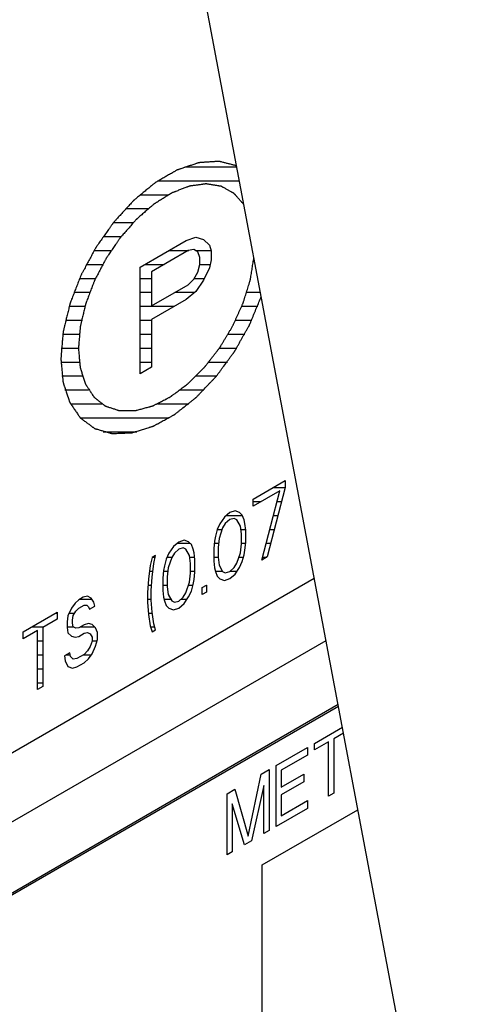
# Model space of a CAD drawing. Header units: millimetres. Extents: x 0 to 5600, y -1552 to 3960.
# Tile 140 of 199: x 4545 to 4563, y 2528 to 2567. Entities that reach past the tile are written whole.
import ezdxf

# ---------------------------------------------------------------- set-up
doc = ezdxf.new("R2010")
doc.units = ezdxf.units.MM
doc.header["$LTSCALE"] = 308
doc.layers.get('0').update_dxf_attribs({"linetype": 'CONTINUOUS'})
doc.layers.add('03___PRT_ALL_CURVES', color=7, linetype='CONTINUOUS')
doc.layers.add('06___PRT_ALL_SURFS', color=7, linetype='CONTINUOUS')

msp = doc.modelspace()

# ---------------------------------------------------------------- linework, layer by layer
at = {"color": 2, "linetype": 'Continuous'}
for p, q in [((4551.524, 2561.285), (4553.617, 2561.285)), ((4550.452, 2560.725), (4553.722, 2560.725)), ((4549.726, 2560.165), (4550.872, 2560.165)), ((4549.147, 2559.605), (4550.054, 2559.605)), ((4548.661, 2559.045), (4549.454, 2559.045)), ((4548.243, 2558.485), (4548.969, 2558.485)), ((4547.881, 2557.925), (4548.565, 2557.925)), ((4550.879, 2557.925), (4551.686, 2557.925)), ((4551.957, 2557.925), (4552.584, 2557.925)), ((4547.568, 2557.365), (4548.224, 2557.365)), ((4549.909, 2557.365), (4550.699, 2557.365)), ((4552.125, 2557.365), (4552.546, 2557.365)), ((4547.298, 2556.805), (4547.938, 2556.805)), ((4549.728, 2556.805), (4550.192, 2556.805)), ((4551.909, 2556.805), (4552.316, 2556.805)), ((4547.069, 2556.245), (4547.702, 2556.245)), ((4549.728, 2556.245), (4550.192, 2556.245)), ((4551.129, 2556.245), (4551.934, 2556.245)), ((4554.02, 2556.245), (4554.567, 2556.245)), ((4546.88, 2555.685), (4547.514, 2555.685)), ((4549.728, 2555.685), (4551.107, 2555.685)), ((4553.82, 2555.685), (4554.454, 2555.685)), ((4546.731, 2555.125), (4547.375, 2555.125)), ((4549.728, 2555.125), (4550.192, 2555.125)), ((4553.572, 2555.125), (4554.215, 2555.125)), ((4546.624, 2554.565), (4547.286, 2554.565)), ((4549.728, 2554.565), (4550.192, 2554.565)), ((4553.273, 2554.565), (4553.935, 2554.565)), ((4546.561, 2554.005), (4547.253, 2554.005)), ((4549.728, 2554.005), (4550.192, 2554.005)), ((4552.917, 2554.005), (4553.61, 2554.005)), ((4546.548, 2553.445), (4547.288, 2553.445)), ((4549.728, 2553.445), (4550.192, 2553.445)), ((4552.495, 2553.445), (4553.235, 2553.445)), ((4546.593, 2552.885), (4547.409, 2552.885)), ((4551.985, 2552.885), (4552.801, 2552.885)), ((4546.712, 2552.325), (4547.662, 2552.325)), ((4551.345, 2552.325), (4552.295, 2552.325)), ((4546.933, 2551.765), (4548.193, 2551.765)), ((4550.426, 2551.765), (4551.686, 2551.765)), ((4547.327, 2551.205), (4550.904, 2551.205)), ((4548.249, 2550.645), (4549.594, 2550.645)), ((4555.073, 2548.405), (4555.559, 2548.405)), ((4554.266, 2547.845), (4554.592, 2547.845)), ((4555.232, 2547.845), (4555.415, 2547.845)), ((4553.196, 2547.285), (4553.839, 2547.285)), ((4555.087, 2547.285), (4555.271, 2547.285)), ((4552.835, 2546.725), (4553.026, 2546.725)), ((4553.779, 2546.725), (4553.976, 2546.725)), ((4554.943, 2546.725), (4555.126, 2546.725)), ((4551.222, 2546.165), (4551.737, 2546.165)), ((4552.711, 2546.165), (4552.882, 2546.165)), ((4553.799, 2546.165), (4553.976, 2546.165)), ((4554.799, 2546.165), (4554.982, 2546.165)), ((4550.223, 2545.605), (4550.336, 2545.605)), ((4550.817, 2545.605), (4551.001, 2545.605)), ((4551.725, 2545.605), (4551.92, 2545.605)), ((4552.686, 2545.605), (4552.866, 2545.605)), ((4553.702, 2545.605), (4553.882, 2545.605)), ((4554.654, 2545.605), (4554.82, 2545.605)), ((4550.107, 2545.045), (4550.24, 2545.045)), ((4550.672, 2545.045), (4550.842, 2545.045)), ((4551.753, 2545.045), (4551.932, 2545.045)), ((4552.756, 2545.045), (4553.038, 2545.045)), ((4553.351, 2545.045), (4553.625, 2545.045)), ((4550.049, 2544.485), (4550.187, 2544.485)), ((4550.64, 2544.485), (4550.819, 2544.485)), ((4551.676, 2544.485), (4551.852, 2544.485)), ((4552.391, 2544.485), (4552.399, 2544.485)), ((4547.314, 2543.925), (4547.791, 2543.925)), ((4550.029, 2543.925), (4550.173, 2543.925)), ((4550.694, 2543.925), (4550.957, 2543.925)), ((4551.373, 2543.925), (4551.619, 2543.925)), ((4546.344, 2543.365), (4546.402, 2543.365)), ((4546.886, 2543.365), (4547.111, 2543.365)), ((4550.061, 2543.365), (4550.213, 2543.365)), ((4545.374, 2542.805), (4545.863, 2542.805)), ((4546.797, 2542.805), (4547.064, 2542.805)), ((4547.33, 2542.805), (4547.907, 2542.805)), ((4550.149, 2542.805), (4550.317, 2542.805)), ((4545.612, 2542.245), (4545.828, 2542.245)), ((4547.803, 2542.245), (4548.004, 2542.245)), ((4545.612, 2541.685), (4545.828, 2541.685)), ((4546.759, 2541.685), (4546.926, 2541.685)), ((4547.443, 2541.685), (4547.775, 2541.685)), ((4545.612, 2541.125), (4545.828, 2541.125)), ((4545.612, 2540.565), (4545.828, 2540.565))]:
    msp.add_line(p, q, dxfattribs=at)
at = {"color": 7, "linetype": 'Continuous'}
for p, q in [((4549.728, 2557.26), (4551.584, 2558.332)), ((4551.584, 2558.332), (4551.971, 2558.464)), ((4551.971, 2558.464), (4552.28, 2558.369)), ((4552.28, 2558.369), (4552.512, 2558.138)), ((4551.662, 2557.92), (4550.192, 2557.072)), ((4551.894, 2557.963), (4551.662, 2557.92)), ((4552.048, 2557.87), (4551.894, 2557.963)), ((4552.512, 2558.138), (4552.59, 2557.909)), ((4552.59, 2557.909), (4552.59, 2557.544)), ((4552.126, 2557.641), (4552.048, 2557.87)), ((4552.126, 2557.367), (4552.126, 2557.641)), ((4552.59, 2557.544), (4552.512, 2557.226)), ((4549.728, 2552.974), (4549.728, 2557.26)), ((4552.048, 2557.049), (4552.126, 2557.367)), ((4552.512, 2557.226), (4552.28, 2556.727)), ((4550.192, 2557.072), (4550.192, 2555.704)), ((4551.662, 2556.552), (4551.894, 2556.778)), ((4551.894, 2556.778), (4552.048, 2557.049)), ((4552.28, 2556.727), (4551.971, 2556.275)), ((4550.192, 2555.704), (4551.662, 2556.552)), ((4551.584, 2555.96), (4550.192, 2555.157)), ((4551.971, 2556.275), (4551.584, 2555.96)), ((4550.192, 2555.157), (4550.192, 2553.241)), ((4550.192, 2553.241), (4549.728, 2552.974)), ((4554.266, 2547.939), (4555.559, 2548.685)), ((4555.559, 2548.403), (4554.841, 2545.617)), ((4555.559, 2548.685), (4555.559, 2548.403)), ((4555.343, 2548.279), (4554.266, 2547.657)), ((4554.625, 2545.493), (4555.343, 2548.279)), ((4554.266, 2547.657), (4554.266, 2547.939)), ((4553.117, 2547.219), (4552.938, 2546.946)), ((4553.333, 2547.4), (4553.117, 2547.219)), ((4553.548, 2547.468), (4553.333, 2547.4)), ((4553.728, 2547.402), (4553.548, 2547.468)), ((4553.835, 2547.295), (4553.728, 2547.402)), ((4553.907, 2547.111), (4553.835, 2547.295)), ((4552.938, 2546.946), (4552.83, 2546.714)), ((4553.153, 2546.957), (4553.045, 2546.782)), ((4553.333, 2547.118), (4553.153, 2546.957)), ((4553.512, 2547.165), (4553.333, 2547.118)), ((4553.62, 2547.114), (4553.512, 2547.165)), ((4553.763, 2546.858), (4553.62, 2547.114)), ((4553.799, 2546.54), (4553.763, 2546.858)), ((4553.943, 2546.962), (4553.907, 2547.111)), ((4553.979, 2546.7), (4553.943, 2546.962)), ((4552.758, 2546.447), (4552.722, 2546.257)), ((4552.83, 2546.714), (4552.758, 2546.447)), ((4553.045, 2546.782), (4552.902, 2546.361)), ((4553.799, 2546.145), (4553.799, 2546.54)), ((4553.979, 2546.192), (4553.979, 2546.7)), ((4551.07, 2546.037), (4550.891, 2545.764)), ((4551.286, 2546.218), (4551.07, 2546.037)), ((4551.501, 2546.286), (4551.286, 2546.218)), ((4551.681, 2546.22), (4551.501, 2546.286)), ((4551.789, 2546.113), (4551.681, 2546.22)), ((4551.86, 2545.929), (4551.789, 2546.113)), ((4552.722, 2546.257), (4552.686, 2545.954)), ((4552.902, 2546.361), (4552.866, 2546.001)), ((4553.763, 2545.785), (4553.799, 2546.145)), ((4553.943, 2545.889), (4553.979, 2546.192)), ((4550.352, 2545.679), (4550.209, 2545.596)), ((4550.28, 2545.355), (4550.352, 2545.679)), ((4550.891, 2545.764), (4550.783, 2545.533)), ((4551.106, 2545.776), (4550.999, 2545.601)), ((4551.286, 2545.936), (4551.106, 2545.776)), ((4551.465, 2545.983), (4551.286, 2545.936)), ((4551.573, 2545.932), (4551.465, 2545.983)), ((4551.717, 2545.677), (4551.573, 2545.932)), ((4551.753, 2545.359), (4551.717, 2545.677)), ((4551.896, 2545.78), (4551.86, 2545.929)), ((4551.932, 2545.519), (4551.896, 2545.78)), ((4552.686, 2545.954), (4552.686, 2545.446)), ((4552.866, 2546.001), (4552.866, 2545.606)), ((4553.62, 2545.364), (4553.763, 2545.785)), ((4553.835, 2545.432), (4553.907, 2545.699)), ((4553.907, 2545.699), (4553.943, 2545.889)), ((4550.137, 2545.273), (4550.065, 2544.723)), ((4550.209, 2545.596), (4550.137, 2545.273)), ((4550.209, 2544.806), (4550.28, 2545.355)), ((4550.711, 2545.265), (4550.675, 2545.075)), ((4550.783, 2545.533), (4550.711, 2545.265)), ((4550.999, 2545.601), (4550.855, 2545.179)), ((4551.753, 2544.963), (4551.753, 2545.359)), ((4551.932, 2545.011), (4551.932, 2545.519)), ((4552.686, 2545.446), (4552.722, 2545.184)), ((4552.866, 2545.606), (4552.902, 2545.288)), ((4552.902, 2545.288), (4553.045, 2545.032)), ((4553.512, 2545.189), (4553.62, 2545.364)), ((4553.728, 2545.2), (4553.835, 2545.432)), ((4554.841, 2545.617), (4554.625, 2545.493)), ((4550.675, 2545.075), (4550.64, 2544.772)), ((4550.855, 2545.179), (4550.819, 2544.82)), ((4551.717, 2544.604), (4551.753, 2544.963)), ((4551.896, 2544.707), (4551.932, 2545.011)), ((4552.722, 2545.184), (4552.758, 2545.036)), ((4552.758, 2545.036), (4552.83, 2544.851)), ((4552.83, 2544.851), (4552.938, 2544.744)), ((4553.045, 2545.032), (4553.153, 2544.981)), ((4553.153, 2544.981), (4553.333, 2545.029)), ((4553.333, 2545.029), (4553.512, 2545.189)), ((4553.333, 2544.746), (4553.548, 2544.927)), ((4553.548, 2544.927), (4553.728, 2545.2)), ((4514.726, 2520.518), (4556.729, 2544.768)), ((4550.065, 2544.723), (4550.029, 2544.194)), ((4550.173, 2544.277), (4550.209, 2544.806)), ((4550.64, 2544.772), (4550.64, 2544.264)), ((4550.819, 2544.82), (4550.819, 2544.424)), ((4551.573, 2544.182), (4551.717, 2544.604)), ((4551.789, 2544.25), (4551.86, 2544.517)), ((4551.86, 2544.517), (4551.896, 2544.707)), ((4552.219, 2544.386), (4552.399, 2544.49)), ((4552.399, 2544.49), (4552.399, 2544.207)), ((4552.938, 2544.744), (4553.117, 2544.678)), ((4553.117, 2544.678), (4553.333, 2544.746)), ((4547.623, 2544.047), (4547.444, 2544)), ((4547.767, 2543.961), (4547.623, 2544.047)), ((4550.029, 2544.194), (4550.029, 2543.799)), ((4550.173, 2543.882), (4550.173, 2544.277)), ((4550.64, 2544.264), (4550.675, 2544.003)), ((4550.819, 2544.424), (4550.855, 2544.106)), ((4550.855, 2544.106), (4550.999, 2543.85)), ((4551.465, 2544.007), (4551.573, 2544.182)), ((4551.681, 2544.018), (4551.789, 2544.25)), ((4552.219, 2544.104), (4552.219, 2544.386)), ((4552.399, 2544.207), (4552.219, 2544.104)), ((4547.121, 2543.757), (4546.977, 2543.561)), ((4547.264, 2543.896), (4547.121, 2543.757)), ((4547.444, 2544), (4547.264, 2543.896)), ((4547.264, 2543.558), (4547.48, 2543.682)), ((4547.48, 2543.682), (4547.587, 2543.688)), ((4547.587, 2543.688), (4547.659, 2543.616)), ((4547.875, 2543.797), (4547.767, 2543.961)), ((4547.911, 2543.648), (4547.875, 2543.797)), ((4550.029, 2543.799), (4550.065, 2543.311)), ((4550.209, 2543.394), (4550.173, 2543.882)), ((4550.675, 2544.003), (4550.711, 2543.854)), ((4550.711, 2543.854), (4550.783, 2543.67)), ((4550.783, 2543.67), (4550.891, 2543.562)), ((4550.999, 2543.85), (4551.106, 2543.8)), ((4551.106, 2543.8), (4551.286, 2543.847)), ((4551.286, 2543.847), (4551.465, 2544.007)), ((4551.286, 2543.565), (4551.501, 2543.745)), ((4551.501, 2543.745), (4551.681, 2544.018)), ((4545.038, 2542.611), (4546.402, 2543.399)), ((4546.402, 2543.399), (4546.402, 2543.116)), ((4546.977, 2543.561), (4546.833, 2543.252)), ((4547.013, 2543.074), (4547.049, 2543.264)), ((4547.049, 2543.264), (4547.156, 2543.439)), ((4547.156, 2543.439), (4547.264, 2543.558)), ((4547.659, 2543.616), (4547.695, 2543.524)), ((4547.695, 2543.524), (4547.911, 2543.648)), ((4550.065, 2543.311), (4550.137, 2542.845)), ((4550.28, 2542.928), (4550.209, 2543.394)), ((4550.891, 2543.562), (4551.07, 2543.497)), ((4551.07, 2543.497), (4551.286, 2543.565)), ((4546.402, 2543.116), (4545.828, 2542.785)), ((4546.833, 2543.252), (4546.797, 2543.006)), ((4546.797, 2543.006), (4546.797, 2542.78)), ((4547.013, 2542.961), (4547.013, 2543.074)), ((4547.049, 2542.812), (4547.013, 2542.961)), ((4547.48, 2542.892), (4547.264, 2542.767)), ((4547.659, 2542.939), (4547.48, 2542.892)), ((4547.803, 2542.909), (4547.659, 2542.939)), ((4547.946, 2542.766), (4547.803, 2542.909)), ((4550.352, 2542.687), (4550.28, 2542.928)), ((4545.612, 2542.66), (4545.038, 2542.329)), ((4545.038, 2542.329), (4545.038, 2542.611)), ((4545.612, 2540.289), (4545.612, 2542.66)), ((4545.828, 2542.785), (4545.828, 2540.413)), ((4546.797, 2542.78), (4546.833, 2542.575)), ((4546.833, 2542.575), (4546.977, 2542.432)), ((4547.156, 2542.761), (4547.049, 2542.812)), ((4547.264, 2542.767), (4547.156, 2542.761)), ((4547.264, 2542.428), (4547.48, 2542.553)), ((4547.48, 2542.553), (4547.623, 2542.579)), ((4547.623, 2542.579), (4547.731, 2542.528)), ((4547.731, 2542.528), (4547.803, 2542.401)), ((4548.018, 2542.581), (4547.946, 2542.766)), ((4548.018, 2542.299), (4548.018, 2542.581)), ((4550.137, 2542.845), (4550.209, 2542.604)), ((4550.209, 2542.604), (4550.352, 2542.687)), ((4455.309, 2483.438), (4557.201, 2542.264)), ((4546.977, 2542.432), (4547.121, 2542.402)), ((4547.121, 2542.402), (4547.264, 2542.428)), ((4547.803, 2542.231), (4547.731, 2542.02)), ((4547.803, 2542.401), (4547.803, 2542.231)), ((4547.946, 2542.032), (4548.018, 2542.299)), ((4546.905, 2541.769), (4546.69, 2541.645)), ((4546.941, 2541.621), (4546.905, 2541.769)), ((4547.48, 2541.706), (4547.192, 2541.54)), ((4547.623, 2541.845), (4547.48, 2541.706)), ((4547.731, 2542.02), (4547.623, 2541.845)), ((4547.659, 2541.527), (4547.803, 2541.723)), ((4547.803, 2541.723), (4547.946, 2542.032)), ((4546.69, 2541.645), (4546.726, 2541.44)), ((4546.726, 2541.44), (4546.833, 2541.22)), ((4547.049, 2541.514), (4546.941, 2541.621)), ((4547.192, 2541.54), (4547.049, 2541.514)), ((4547.192, 2541.201), (4547.48, 2541.367)), ((4547.48, 2541.367), (4547.659, 2541.527)), ((4546.833, 2541.22), (4547.013, 2541.154)), ((4547.013, 2541.154), (4547.192, 2541.201)), ((4545.828, 2540.413), (4545.612, 2540.289)), ((4557.687, 2539.687), (4514.656, 2514.843)), ((4557.701, 2539.613), (4514.726, 2514.802))]:
    msp.add_line(p, q, dxfattribs=at)
for points, knots in [([(4553.61, 2561.323), (4553.57, 2561.333), (4553.488, 2561.354), (4553.367, 2561.385), (4553.245, 2561.416), (4553.144, 2561.442), (4553.063, 2561.463), (4553.012, 2561.476), (4552.972, 2561.486), (4552.946, 2561.492), (4552.926, 2561.497), (4552.915, 2561.5), (4552.907, 2561.502), (4552.902, 2561.504), (4552.895, 2561.503), (4552.886, 2561.502), (4552.868, 2561.501), (4552.842, 2561.5), (4552.807, 2561.497), (4552.773, 2561.495), (4552.726, 2561.492), (4552.668, 2561.488), (4552.598, 2561.483), (4552.529, 2561.479), (4552.459, 2561.474), (4552.389, 2561.47), (4552.32, 2561.465), (4552.262, 2561.461), (4552.215, 2561.458), (4552.18, 2561.456), (4552.151, 2561.454), (4552.128, 2561.452), (4552.113, 2561.451), (4552.102, 2561.45), (4552.093, 2561.451), (4552.084, 2561.447), (4552.071, 2561.443), (4552.056, 2561.438), (4552.031, 2561.43), (4552, 2561.419), (4551.95, 2561.403), (4551.888, 2561.382), (4551.813, 2561.357), (4551.739, 2561.332), (4551.664, 2561.307), (4551.59, 2561.282), (4551.515, 2561.257), (4551.441, 2561.232), (4551.378, 2561.211), (4551.329, 2561.195), (4551.291, 2561.182), (4551.26, 2561.172), (4551.239, 2561.164), (4551.226, 2561.161), (4551.217, 2561.156), (4551.207, 2561.15), (4551.194, 2561.143), (4551.172, 2561.13), (4551.14, 2561.111), (4551.102, 2561.089), (4551.051, 2561.06), (4550.988, 2561.023), (4550.912, 2560.979), (4550.836, 2560.935), (4550.759, 2560.891), (4550.683, 2560.846), (4550.607, 2560.802), (4550.531, 2560.758), (4550.467, 2560.721), (4550.416, 2560.692), (4550.385, 2560.673), (4550.362, 2560.66), (4550.35, 2560.653), (4550.337, 2560.646), (4550.321, 2560.633), (4550.297, 2560.613), (4550.265, 2560.587), (4550.216, 2560.546), (4550.154, 2560.495), (4550.054, 2560.413), (4549.955, 2560.331), (4549.856, 2560.249), (4549.781, 2560.187), (4549.707, 2560.126), (4549.644, 2560.074), (4549.595, 2560.033), (4549.557, 2560.003), (4549.526, 2559.977), (4549.502, 2559.956), (4549.486, 2559.944), (4549.475, 2559.935), (4549.469, 2559.93), (4549.463, 2559.923), (4549.456, 2559.915), (4549.439, 2559.896), (4549.401, 2559.855), (4549.343, 2559.791), (4549.273, 2559.715), (4549.181, 2559.614), (4549.065, 2559.487), (4548.949, 2559.36), (4548.856, 2559.259), (4548.798, 2559.195), (4548.752, 2559.144), (4548.717, 2559.106), (4548.691, 2559.078), (4548.673, 2559.059), (4548.666, 2559.051), (4548.66, 2559.045), (4548.655, 2559.037), (4548.646, 2559.025), (4548.634, 2559.007), (4548.613, 2558.978), (4548.588, 2558.942), (4548.558, 2558.9), (4548.518, 2558.842), (4548.467, 2558.771), (4548.386, 2558.656), (4548.285, 2558.513), (4548.184, 2558.37), (4548.103, 2558.255), (4548.053, 2558.184), (4548.012, 2558.126), (4547.987, 2558.091), (4547.967, 2558.062), (4547.954, 2558.044), (4547.946, 2558.028), (4547.937, 2558.013), (4547.922, 2557.985), (4547.901, 2557.945), (4547.867, 2557.882), (4547.824, 2557.803), (4547.773, 2557.708), (4547.705, 2557.582), (4547.637, 2557.455), (4547.569, 2557.329), (4547.518, 2557.234), (4547.475, 2557.155), (4547.441, 2557.092), (4547.416, 2557.045), (4547.394, 2557.005), (4547.377, 2556.973), (4547.36, 2556.942), (4547.345, 2556.901), (4547.319, 2556.836), (4547.287, 2556.754), (4547.249, 2556.655), (4547.211, 2556.557), (4547.16, 2556.426), (4547.109, 2556.295), (4547.058, 2556.164), (4547.02, 2556.066), (4546.988, 2555.984), (4546.962, 2555.919), (4546.946, 2555.878), (4546.934, 2555.845), (4546.926, 2555.825), (4546.919, 2555.808), (4546.914, 2555.796), (4546.912, 2555.784), (4546.908, 2555.768), (4546.903, 2555.747), (4546.895, 2555.715), (4546.885, 2555.674), (4546.873, 2555.626), (4546.858, 2555.561), (4546.83, 2555.447), (4546.799, 2555.318), (4546.767, 2555.188), (4546.743, 2555.09), (4546.72, 2554.993), (4546.7, 2554.912), (4546.684, 2554.847), (4546.672, 2554.798), (4546.661, 2554.75), (4546.651, 2554.709), (4546.644, 2554.681), (4546.639, 2554.665), (4546.639, 2554.649), (4546.637, 2554.63), (4546.634, 2554.599), (4546.631, 2554.56), (4546.626, 2554.498), (4546.619, 2554.421), (4546.608, 2554.297), (4546.595, 2554.143), (4546.573, 2553.895), (4546.557, 2553.71), (4546.546, 2553.586)], [0, 0, 0, 0, 0.015625, 0.03125, 0.046875, 0.0625, 0.070312, 0.078125, 0.082031, 0.085938, 0.087891, 0.089844, 0.090332, 0.09082, 0.091797, 0.092773, 0.09375, 0.097656, 0.101562, 0.105469, 0.109375, 0.117188, 0.125, 0.132812, 0.140625, 0.148438, 0.15625, 0.164062, 0.167969, 0.171875, 0.175781, 0.177734, 0.179688, 0.180664, 0.181641, 0.182617, 0.183594, 0.185547, 0.1875, 0.191406, 0.195312, 0.203125, 0.210938, 0.21875, 0.226562, 0.234375, 0.242188, 0.25, 0.257812, 0.261719, 0.265625, 0.269531, 0.271484, 0.272461, 0.273438, 0.274414, 0.275391, 0.277344, 0.28125, 0.285156, 0.289062, 0.296875, 0.304688, 0.3125, 0.320312, 0.328125, 0.335938, 0.34375, 0.351562, 0.355469, 0.359375, 0.361328, 0.362305, 0.363281, 0.365234, 0.367188, 0.371094, 0.375, 0.382812, 0.390625, 0.40625, 0.414062, 0.421875, 0.429688, 0.4375, 0.441406, 0.445312, 0.449219, 0.451172, 0.453125, 0.454102, 0.45459, 0.455078, 0.456055, 0.457031, 0.460938, 0.46875, 0.476562, 0.484375, 0.5, 0.515625, 0.523438, 0.53125, 0.535156, 0.539062, 0.542969, 0.543945, 0.544922, 0.54541, 0.545898, 0.546875, 0.548828, 0.550781, 0.554688, 0.558594, 0.5625, 0.570312, 0.578125, 0.59375, 0.609375, 0.617188, 0.625, 0.628906, 0.632812, 0.634766, 0.636719, 0.637695, 0.638672, 0.640625, 0.644531, 0.648438, 0.65625, 0.664062, 0.671875, 0.6875, 0.695312, 0.703125, 0.710938, 0.714844, 0.71875, 0.722656, 0.724609, 0.726562, 0.730469, 0.734375, 0.742188, 0.75, 0.757812, 0.765625, 0.78125, 0.789062, 0.796875, 0.804688, 0.808594, 0.8125, 0.814453, 0.816406, 0.817383, 0.818359, 0.819336, 0.820312, 0.822266, 0.824219, 0.828125, 0.832031, 0.835938, 0.84375, 0.859375, 0.867188, 0.875, 0.882812, 0.890625, 0.894531, 0.898438, 0.902344, 0.90625, 0.908203, 0.90918, 0.910156, 0.912109, 0.914062, 0.917969, 0.921875, 0.929688, 0.9375, 0.953125, 0.96875, 1, 1, 1, 1]), ([(4553.904, 2559.764), (4553.877, 2559.795), (4553.823, 2559.856), (4553.742, 2559.948), (4553.674, 2560.025), (4553.62, 2560.086), (4553.586, 2560.125), (4553.559, 2560.156), (4553.539, 2560.179), (4553.523, 2560.196), (4553.513, 2560.207), (4553.508, 2560.213), (4553.503, 2560.219), (4553.494, 2560.223), (4553.483, 2560.229), (4553.466, 2560.239), (4553.444, 2560.251), (4553.418, 2560.265), (4553.384, 2560.284), (4553.341, 2560.308), (4553.289, 2560.337), (4553.237, 2560.365), (4553.185, 2560.394), (4553.133, 2560.423), (4553.09, 2560.446), (4553.055, 2560.466), (4553.034, 2560.478), (4553.016, 2560.487), (4553.006, 2560.493), (4552.998, 2560.497), (4552.994, 2560.5), (4552.989, 2560.5), (4552.982, 2560.502), (4552.972, 2560.503), (4552.959, 2560.505), (4552.938, 2560.509), (4552.912, 2560.513), (4552.881, 2560.518), (4552.84, 2560.525), (4552.788, 2560.533), (4552.726, 2560.543), (4552.664, 2560.554), (4552.602, 2560.564), (4552.54, 2560.574), (4552.488, 2560.582), (4552.452, 2560.588), (4552.431, 2560.592), (4552.415, 2560.594), (4552.402, 2560.596), (4552.392, 2560.598), (4552.382, 2560.6), (4552.367, 2560.598), (4552.345, 2560.595), (4552.317, 2560.591), (4552.283, 2560.586), (4552.249, 2560.582), (4552.204, 2560.576), (4552.147, 2560.568), (4552.057, 2560.556), (4551.967, 2560.544), (4551.887, 2560.533), (4551.842, 2560.527), (4551.808, 2560.523), (4551.775, 2560.518), (4551.746, 2560.514), (4551.728, 2560.512), (4551.719, 2560.511), (4551.714, 2560.51), (4551.703, 2560.505), (4551.688, 2560.5), (4551.665, 2560.491), (4551.635, 2560.479), (4551.587, 2560.461), (4551.527, 2560.438), (4551.456, 2560.41), (4551.36, 2560.373), (4551.265, 2560.336), (4551.181, 2560.304), (4551.134, 2560.285), (4551.098, 2560.272), (4551.068, 2560.26), (4551.044, 2560.251), (4551.029, 2560.245), (4551.017, 2560.24), (4551.008, 2560.237), (4550.999, 2560.231), (4550.987, 2560.223), (4550.971, 2560.214), (4550.934, 2560.191), (4550.879, 2560.156), (4550.805, 2560.11), (4550.732, 2560.064), (4550.633, 2560.003), (4550.535, 2559.941), (4550.449, 2559.888), (4550.4, 2559.857), (4550.363, 2559.834), (4550.332, 2559.815), (4550.311, 2559.801), (4550.298, 2559.794), (4550.291, 2559.789), (4550.284, 2559.785), (4550.278, 2559.78), (4550.268, 2559.771), (4550.248, 2559.753), (4550.218, 2559.728), (4550.183, 2559.698), (4550.136, 2559.657), (4550.078, 2559.606), (4550.007, 2559.545), (4549.937, 2559.484), (4549.866, 2559.423), (4549.796, 2559.362), (4549.737, 2559.311), (4549.69, 2559.271), (4549.655, 2559.24), (4549.626, 2559.215), (4549.605, 2559.197), (4549.595, 2559.188), (4549.589, 2559.183), (4549.584, 2559.177), (4549.577, 2559.169), (4549.566, 2559.156), (4549.546, 2559.134), (4549.518, 2559.103), (4549.485, 2559.065), (4549.441, 2559.015), (4549.363, 2558.927), (4549.275, 2558.826), (4549.186, 2558.726), (4549.119, 2558.651), (4549.053, 2558.575), (4549.003, 2558.519), (4548.97, 2558.481), (4548.956, 2558.465), (4548.945, 2558.453), (4548.936, 2558.444), (4548.929, 2558.433), (4548.919, 2558.419), (4548.907, 2558.401), (4548.888, 2558.373), (4548.864, 2558.338), (4548.835, 2558.296), (4548.797, 2558.24), (4548.73, 2558.142), (4548.653, 2558.029), (4548.576, 2557.917), (4548.518, 2557.833), (4548.47, 2557.763), (4548.432, 2557.707), (4548.408, 2557.672), (4548.389, 2557.644), (4548.377, 2557.626), (4548.367, 2557.612), (4548.359, 2557.597), (4548.345, 2557.57), (4548.326, 2557.533), (4548.294, 2557.472), (4548.254, 2557.396), (4548.191, 2557.275), (4548.127, 2557.154), (4548.064, 2557.033), (4548.016, 2556.943), (4547.977, 2556.867), (4547.945, 2556.807), (4547.925, 2556.769), (4547.909, 2556.738), (4547.899, 2556.72), (4547.893, 2556.704), (4547.887, 2556.688), (4547.877, 2556.66), (4547.862, 2556.62), (4547.837, 2556.557), (4547.807, 2556.478), (4547.759, 2556.351), (4547.711, 2556.224), (4547.663, 2556.097), (4547.627, 2556.002), (4547.597, 2555.922), (4547.576, 2555.867), (4547.564, 2555.835), (4547.556, 2555.815), (4547.55, 2555.799), (4547.544, 2555.783), (4547.539, 2555.764), (4547.534, 2555.741), (4547.527, 2555.71), (4547.517, 2555.672), (4547.503, 2555.61), (4547.484, 2555.533), (4547.463, 2555.44), (4547.441, 2555.348), (4547.419, 2555.255), (4547.397, 2555.163), (4547.379, 2555.086), (4547.364, 2555.024), (4547.353, 2554.978), (4547.344, 2554.939), (4547.336, 2554.908), (4547.332, 2554.889), (4547.328, 2554.873), (4547.327, 2554.859), (4547.324, 2554.833), (4547.321, 2554.795), (4547.317, 2554.751), (4547.312, 2554.692), (4547.306, 2554.617), (4547.296, 2554.499), (4547.283, 2554.35), (4547.268, 2554.172), (4547.258, 2554.054), (4547.253, 2553.994)], [0, 0, 0, 0, 0.015625, 0.03125, 0.046875, 0.054688, 0.0625, 0.066406, 0.070312, 0.074219, 0.075195, 0.076172, 0.077148, 0.078125, 0.080078, 0.082031, 0.085938, 0.089844, 0.09375, 0.101562, 0.109375, 0.117188, 0.125, 0.132812, 0.140625, 0.144531, 0.148438, 0.150391, 0.152344, 0.15332, 0.153809, 0.154297, 0.155273, 0.15625, 0.158203, 0.160156, 0.164062, 0.167969, 0.171875, 0.179688, 0.1875, 0.195312, 0.203125, 0.210938, 0.21875, 0.222656, 0.224609, 0.226562, 0.228516, 0.229492, 0.230469, 0.232422, 0.234375, 0.238281, 0.242188, 0.246094, 0.25, 0.257812, 0.265625, 0.28125, 0.289062, 0.292969, 0.296875, 0.300781, 0.304688, 0.306641, 0.307129, 0.307617, 0.308594, 0.310547, 0.3125, 0.316406, 0.320312, 0.328125, 0.335938, 0.34375, 0.359375, 0.367188, 0.371094, 0.375, 0.378906, 0.380859, 0.382812, 0.383789, 0.384766, 0.385742, 0.386719, 0.388672, 0.390625, 0.398438, 0.40625, 0.414062, 0.421875, 0.4375, 0.445312, 0.449219, 0.453125, 0.457031, 0.458984, 0.459961, 0.460938, 0.461426, 0.461914, 0.462891, 0.464844, 0.46875, 0.472656, 0.476562, 0.484375, 0.492188, 0.5, 0.507812, 0.515625, 0.523438, 0.527344, 0.53125, 0.535156, 0.537109, 0.538086, 0.538574, 0.539062, 0.540039, 0.541016, 0.542969, 0.546875, 0.550781, 0.554688, 0.5625, 0.578125, 0.585938, 0.59375, 0.601562, 0.609375, 0.611328, 0.613281, 0.614258, 0.615234, 0.616211, 0.617188, 0.619141, 0.621094, 0.625, 0.628906, 0.632812, 0.640625, 0.65625, 0.664062, 0.671875, 0.679688, 0.683594, 0.6875, 0.689453, 0.691406, 0.692383, 0.693359, 0.695312, 0.699219, 0.703125, 0.710938, 0.71875, 0.734375, 0.742188, 0.75, 0.757812, 0.761719, 0.765625, 0.767578, 0.769531, 0.770508, 0.771484, 0.773438, 0.777344, 0.78125, 0.789062, 0.796875, 0.8125, 0.820312, 0.828125, 0.835938, 0.839844, 0.841797, 0.84375, 0.844727, 0.845703, 0.847656, 0.849609, 0.851562, 0.855469, 0.859375, 0.867188, 0.875, 0.882812, 0.890625, 0.898438, 0.90625, 0.910156, 0.914062, 0.917969, 0.919922, 0.921875, 0.922852, 0.923828, 0.925781, 0.929688, 0.933594, 0.9375, 0.945312, 0.953125, 0.96875, 0.984375, 1, 1, 1, 1]), ([(4547.253, 2553.994), (4547.259, 2553.934), (4547.27, 2553.814), (4547.283, 2553.665), (4547.294, 2553.545), (4547.302, 2553.455), (4547.309, 2553.38), (4547.314, 2553.328), (4547.317, 2553.298), (4547.319, 2553.275), (4547.32, 2553.257), (4547.322, 2553.242), (4547.322, 2553.23), (4547.325, 2553.22), (4547.329, 2553.207), (4547.337, 2553.185), (4547.347, 2553.152), (4547.359, 2553.113), (4547.372, 2553.074), (4547.388, 2553.022), (4547.409, 2552.957), (4547.434, 2552.879), (4547.458, 2552.801), (4547.479, 2552.736), (4547.495, 2552.684), (4547.506, 2552.651), (4547.514, 2552.625), (4547.52, 2552.606), (4547.525, 2552.589), (4547.529, 2552.576), (4547.532, 2552.568), (4547.534, 2552.561), (4547.538, 2552.557), (4547.543, 2552.547), (4547.555, 2552.53), (4547.572, 2552.504), (4547.592, 2552.473), (4547.619, 2552.432), (4547.653, 2552.381), (4547.693, 2552.32), (4547.733, 2552.258), (4547.774, 2552.197), (4547.807, 2552.146), (4547.831, 2552.11), (4547.844, 2552.089), (4547.854, 2552.074), (4547.863, 2552.061), (4547.869, 2552.051), (4547.874, 2552.043), (4547.879, 2552.037), (4547.883, 2552.033), (4547.89, 2552.028), (4547.905, 2552.017), (4547.927, 2551.999), (4547.954, 2551.978), (4547.982, 2551.957), (4548.018, 2551.928), (4548.063, 2551.893), (4548.117, 2551.851), (4548.172, 2551.809), (4548.217, 2551.773), (4548.253, 2551.745), (4548.276, 2551.727), (4548.294, 2551.713), (4548.307, 2551.703), (4548.321, 2551.692), (4548.331, 2551.684), (4548.338, 2551.679), (4548.341, 2551.676), (4548.345, 2551.675), (4548.351, 2551.673), (4548.358, 2551.671), (4548.374, 2551.665), (4548.399, 2551.657), (4548.432, 2551.647), (4548.476, 2551.632), (4548.531, 2551.615), (4548.597, 2551.593), (4548.663, 2551.572), (4548.729, 2551.55), (4548.784, 2551.532), (4548.828, 2551.518), (4548.855, 2551.509), (4548.877, 2551.502), (4548.891, 2551.498), (4548.901, 2551.494), (4548.906, 2551.493), (4548.913, 2551.493), (4548.92, 2551.493), (4548.933, 2551.493), (4548.948, 2551.493), (4548.973, 2551.493), (4549.005, 2551.493), (4549.042, 2551.494), (4549.092, 2551.494), (4549.155, 2551.494), (4549.23, 2551.494), (4549.305, 2551.495), (4549.367, 2551.495), (4549.417, 2551.495), (4549.455, 2551.495), (4549.486, 2551.496), (4549.511, 2551.496), (4549.53, 2551.496), (4549.545, 2551.495), (4549.559, 2551.5), (4549.572, 2551.503), (4549.589, 2551.508), (4549.63, 2551.519), (4549.69, 2551.535), (4549.771, 2551.557), (4549.852, 2551.579), (4549.933, 2551.602), (4550.014, 2551.624), (4550.082, 2551.642), (4550.136, 2551.657), (4550.169, 2551.666), (4550.196, 2551.673), (4550.213, 2551.678), (4550.227, 2551.682), (4550.235, 2551.683), (4550.242, 2551.687), (4550.249, 2551.691), (4550.261, 2551.697), (4550.279, 2551.706), (4550.307, 2551.72), (4550.342, 2551.738), (4550.383, 2551.76), (4550.439, 2551.788), (4550.509, 2551.824), (4550.592, 2551.867), (4550.676, 2551.91), (4550.746, 2551.945), (4550.801, 2551.974), (4550.843, 2551.995), (4550.878, 2552.013), (4550.906, 2552.028), (4550.923, 2552.036), (4550.937, 2552.044), (4550.948, 2552.048), (4550.958, 2552.056), (4550.972, 2552.067), (4550.989, 2552.08), (4551.017, 2552.1), (4551.051, 2552.126), (4551.106, 2552.167), (4551.175, 2552.219), (4551.258, 2552.281), (4551.341, 2552.343), (4551.424, 2552.405), (4551.507, 2552.467), (4551.569, 2552.513), (4551.61, 2552.544), (4551.628, 2552.557), (4551.641, 2552.568), (4551.655, 2552.577), (4551.672, 2552.594), (4551.691, 2552.614), (4551.718, 2552.64), (4551.75, 2552.673), (4551.79, 2552.712), (4551.842, 2552.764), (4551.908, 2552.83), (4551.986, 2552.908), (4552.065, 2552.987), (4552.131, 2553.052), (4552.183, 2553.104), (4552.223, 2553.144), (4552.262, 2553.183), (4552.291, 2553.212), (4552.311, 2553.232), (4552.319, 2553.24), (4552.326, 2553.246), (4552.332, 2553.254), (4552.342, 2553.267), (4552.357, 2553.286), (4552.381, 2553.317), (4552.411, 2553.355), (4552.458, 2553.417), (4552.518, 2553.493), (4552.589, 2553.585), (4552.66, 2553.677), (4552.732, 2553.769), (4552.803, 2553.861), (4552.862, 2553.937), (4552.904, 2553.991), (4552.925, 2554.018), (4552.937, 2554.033), (4552.947, 2554.05), (4552.96, 2554.071), (4552.98, 2554.105), (4553.005, 2554.147), (4553.036, 2554.198), (4553.076, 2554.265), (4553.127, 2554.35), (4553.188, 2554.451), (4553.249, 2554.553), (4553.31, 2554.654), (4553.361, 2554.739), (4553.402, 2554.806), (4553.432, 2554.857), (4553.458, 2554.899), (4553.474, 2554.935), (4553.49, 2554.971), (4553.51, 2555.015), (4553.542, 2555.086), (4553.582, 2555.175), (4553.631, 2555.282), (4553.679, 2555.389), (4553.727, 2555.496), (4553.768, 2555.585), (4553.8, 2555.656), (4553.824, 2555.71), (4553.844, 2555.754), (4553.858, 2555.786), (4553.865, 2555.801), (4553.869, 2555.81), (4553.872, 2555.819), (4553.875, 2555.83), (4553.881, 2555.848), (4553.891, 2555.88), (4553.905, 2555.925), (4553.921, 2555.979), (4553.944, 2556.051), (4553.972, 2556.141), (4554.005, 2556.249), (4554.039, 2556.357), (4554.072, 2556.465), (4554.1, 2556.555), (4554.123, 2556.627), (4554.137, 2556.672), (4554.147, 2556.707), (4554.155, 2556.73), (4554.158, 2556.748), (4554.161, 2556.765), (4554.166, 2556.796), (4554.173, 2556.841), (4554.185, 2556.912), (4554.199, 2557), (4554.217, 2557.107), (4554.24, 2557.249), (4554.27, 2557.426), (4554.293, 2557.568), (4554.305, 2557.639)], [0, 0, 0, 0, 0.015625, 0.03125, 0.039062, 0.046875, 0.054688, 0.058594, 0.060547, 0.0625, 0.064453, 0.06543, 0.066406, 0.067383, 0.068359, 0.070312, 0.074219, 0.078125, 0.082031, 0.085938, 0.09375, 0.101562, 0.109375, 0.117188, 0.121094, 0.125, 0.126953, 0.128906, 0.130859, 0.131836, 0.132812, 0.133301, 0.133789, 0.134766, 0.136719, 0.140625, 0.144531, 0.148438, 0.15625, 0.164062, 0.171875, 0.179688, 0.1875, 0.191406, 0.193359, 0.195312, 0.197266, 0.198242, 0.199219, 0.200195, 0.200684, 0.201172, 0.203125, 0.207031, 0.210938, 0.214844, 0.21875, 0.226562, 0.234375, 0.242188, 0.25, 0.253906, 0.257812, 0.259766, 0.261719, 0.263672, 0.265625, 0.266113, 0.266602, 0.26709, 0.267578, 0.268555, 0.269531, 0.273438, 0.277344, 0.28125, 0.289062, 0.296875, 0.304688, 0.3125, 0.320312, 0.324219, 0.328125, 0.330078, 0.332031, 0.333008, 0.333496, 0.333984, 0.334961, 0.335938, 0.337891, 0.339844, 0.34375, 0.347656, 0.351562, 0.359375, 0.367188, 0.375, 0.382812, 0.386719, 0.390625, 0.394531, 0.396484, 0.398438, 0.400391, 0.401367, 0.402344, 0.404297, 0.40625, 0.414062, 0.421875, 0.429688, 0.4375, 0.445312, 0.453125, 0.457031, 0.460938, 0.462891, 0.464844, 0.46582, 0.466797, 0.467285, 0.467773, 0.46875, 0.470703, 0.472656, 0.476562, 0.480469, 0.484375, 0.492188, 0.5, 0.507812, 0.515625, 0.519531, 0.523438, 0.527344, 0.529297, 0.53125, 0.532227, 0.533203, 0.53418, 0.535156, 0.537109, 0.539062, 0.542969, 0.546875, 0.554688, 0.5625, 0.570312, 0.578125, 0.585938, 0.59375, 0.595703, 0.597656, 0.598633, 0.599609, 0.601562, 0.603516, 0.605469, 0.609375, 0.613281, 0.617188, 0.625, 0.632812, 0.640625, 0.648438, 0.652344, 0.65625, 0.660156, 0.664062, 0.665039, 0.666016, 0.666504, 0.666992, 0.667969, 0.669922, 0.671875, 0.675781, 0.679688, 0.6875, 0.695312, 0.703125, 0.710938, 0.71875, 0.726562, 0.730469, 0.732422, 0.733398, 0.734375, 0.736328, 0.738281, 0.742188, 0.746094, 0.75, 0.757812, 0.765625, 0.773438, 0.78125, 0.789062, 0.792969, 0.796875, 0.800781, 0.802734, 0.804688, 0.808594, 0.8125, 0.820312, 0.828125, 0.835938, 0.84375, 0.851562, 0.855469, 0.859375, 0.863281, 0.865234, 0.866211, 0.866699, 0.867188, 0.868164, 0.869141, 0.871094, 0.875, 0.878906, 0.882812, 0.890625, 0.898438, 0.90625, 0.914062, 0.921875, 0.925781, 0.929688, 0.931641, 0.933594, 0.93457, 0.935547, 0.9375, 0.941406, 0.945312, 0.953125, 0.960938, 0.96875, 0.984375, 1, 1, 1, 1]), ([(4546.546, 2553.586), (4546.552, 2553.522), (4546.564, 2553.393), (4546.582, 2553.2), (4546.598, 2553.039), (4546.61, 2552.91), (4546.617, 2552.83), (4546.623, 2552.766), (4546.628, 2552.718), (4546.631, 2552.681), (4546.634, 2552.657), (4546.635, 2552.645), (4546.636, 2552.633), (4546.64, 2552.623), (4546.643, 2552.613), (4546.648, 2552.599), (4546.656, 2552.575), (4546.667, 2552.541), (4546.68, 2552.5), (4546.698, 2552.446), (4546.721, 2552.378), (4546.748, 2552.296), (4546.775, 2552.214), (4546.801, 2552.132), (4546.824, 2552.064), (4546.842, 2552.009), (4546.855, 2551.968), (4546.869, 2551.927), (4546.88, 2551.893), (4546.889, 2551.866), (4546.894, 2551.849), (4546.899, 2551.837), (4546.901, 2551.83), (4546.904, 2551.825), (4546.909, 2551.818), (4546.916, 2551.807), (4546.925, 2551.794), (4546.94, 2551.773), (4546.958, 2551.746), (4546.98, 2551.714), (4547.009, 2551.672), (4547.045, 2551.618), (4547.089, 2551.554), (4547.132, 2551.491), (4547.176, 2551.427), (4547.22, 2551.363), (4547.256, 2551.31), (4547.281, 2551.272), (4547.296, 2551.251), (4547.307, 2551.235), (4547.316, 2551.222), (4547.323, 2551.211), (4547.33, 2551.2), (4547.343, 2551.192), (4547.357, 2551.181), (4547.372, 2551.17), (4547.391, 2551.156), (4547.416, 2551.138), (4547.445, 2551.116), (4547.484, 2551.088), (4547.533, 2551.052), (4547.611, 2550.994), (4547.689, 2550.937), (4547.757, 2550.887), (4547.796, 2550.858), (4547.825, 2550.836), (4547.854, 2550.815), (4547.876, 2550.799), (4547.891, 2550.788), (4547.897, 2550.783), (4547.902, 2550.78), (4547.905, 2550.777), (4547.91, 2550.776), (4547.916, 2550.774), (4547.923, 2550.772), (4547.935, 2550.768), (4547.95, 2550.764), (4547.967, 2550.759), (4547.991, 2550.752), (4548.032, 2550.74), (4548.091, 2550.723), (4548.162, 2550.702), (4548.257, 2550.675), (4548.351, 2550.648), (4548.434, 2550.624), (4548.481, 2550.61), (4548.516, 2550.6), (4548.546, 2550.591), (4548.57, 2550.584), (4548.584, 2550.58), (4548.596, 2550.577), (4548.603, 2550.574), (4548.61, 2550.575), (4548.617, 2550.575), (4548.629, 2550.576), (4548.646, 2550.576), (4548.673, 2550.577), (4548.707, 2550.579), (4548.762, 2550.581), (4548.83, 2550.583), (4548.911, 2550.587), (4548.993, 2550.59), (4549.075, 2550.593), (4549.156, 2550.596), (4549.224, 2550.599), (4549.279, 2550.601), (4549.313, 2550.602), (4549.34, 2550.603), (4549.36, 2550.604), (4549.377, 2550.605), (4549.391, 2550.605), (4549.399, 2550.606), (4549.406, 2550.605), (4549.413, 2550.608), (4549.426, 2550.612), (4549.451, 2550.619), (4549.487, 2550.63), (4549.53, 2550.644), (4549.588, 2550.661), (4549.66, 2550.684), (4549.746, 2550.71), (4549.832, 2550.737), (4549.918, 2550.764), (4550.005, 2550.79), (4550.077, 2550.812), (4550.134, 2550.83), (4550.177, 2550.843), (4550.213, 2550.855), (4550.238, 2550.862), (4550.251, 2550.866), (4550.258, 2550.868), (4550.266, 2550.873), (4550.275, 2550.878), (4550.29, 2550.886), (4550.308, 2550.896), (4550.33, 2550.908), (4550.36, 2550.925), (4550.397, 2550.945), (4550.456, 2550.978), (4550.529, 2551.018), (4550.618, 2551.067), (4550.707, 2551.116), (4550.795, 2551.165), (4550.884, 2551.213), (4550.957, 2551.254), (4551.017, 2551.287), (4551.053, 2551.307), (4551.083, 2551.323), (4551.101, 2551.333), (4551.116, 2551.342), (4551.127, 2551.347), (4551.138, 2551.356), (4551.153, 2551.367), (4551.171, 2551.382), (4551.2, 2551.405), (4551.236, 2551.433), (4551.28, 2551.468), (4551.338, 2551.514), (4551.439, 2551.594), (4551.556, 2551.686), (4551.672, 2551.778), (4551.759, 2551.847), (4551.831, 2551.904), (4551.889, 2551.95), (4551.926, 2551.979), (4551.955, 2552.002), (4551.973, 2552.017), (4551.986, 2552.026), (4551.992, 2552.034), (4552.003, 2552.044), (4552.025, 2552.068), (4552.059, 2552.103), (4552.1, 2552.147), (4552.141, 2552.19), (4552.196, 2552.247), (4552.291, 2552.348), (4552.401, 2552.462), (4552.51, 2552.577), (4552.592, 2552.663), (4552.66, 2552.735), (4552.715, 2552.793), (4552.749, 2552.828), (4552.776, 2552.857), (4552.794, 2552.875), (4552.806, 2552.892), (4552.818, 2552.909), (4552.84, 2552.939), (4552.871, 2552.981), (4552.921, 2553.048), (4552.983, 2553.133), (4553.082, 2553.268), (4553.181, 2553.404), (4553.281, 2553.539), (4553.343, 2553.623), (4553.392, 2553.691), (4553.43, 2553.742), (4553.461, 2553.784), (4553.486, 2553.818), (4553.501, 2553.839), (4553.513, 2553.856), (4553.526, 2553.873), (4553.539, 2553.896), (4553.554, 2553.923), (4553.575, 2553.959), (4553.6, 2554.005), (4553.641, 2554.078), (4553.692, 2554.168), (4553.754, 2554.278), (4553.815, 2554.387), (4553.877, 2554.496), (4553.938, 2554.605), (4553.989, 2554.696), (4554.03, 2554.769), (4554.061, 2554.824), (4554.087, 2554.869), (4554.107, 2554.905), (4554.12, 2554.928), (4554.13, 2554.946), (4554.138, 2554.965), (4554.152, 2554.999), (4554.172, 2555.047), (4554.196, 2555.104), (4554.227, 2555.18), (4554.267, 2555.276), (4554.33, 2555.429), (4554.409, 2555.62), (4554.504, 2555.849), (4554.567, 2556.002), (4554.598, 2556.079)], [0, 0, 0, 0, 0.015625, 0.03125, 0.046875, 0.054688, 0.0625, 0.066406, 0.070312, 0.074219, 0.075195, 0.076172, 0.077148, 0.078125, 0.079102, 0.080078, 0.082031, 0.085938, 0.089844, 0.09375, 0.101562, 0.109375, 0.117188, 0.125, 0.132812, 0.136719, 0.140625, 0.144531, 0.148438, 0.150391, 0.152344, 0.15332, 0.153809, 0.154297, 0.155273, 0.15625, 0.158203, 0.160156, 0.164062, 0.167969, 0.171875, 0.179688, 0.1875, 0.195312, 0.203125, 0.210938, 0.21875, 0.222656, 0.224609, 0.226562, 0.228516, 0.229492, 0.230469, 0.232422, 0.234375, 0.236328, 0.238281, 0.242188, 0.246094, 0.25, 0.257812, 0.265625, 0.28125, 0.289062, 0.292969, 0.296875, 0.300781, 0.304688, 0.305664, 0.306641, 0.307129, 0.307617, 0.308105, 0.308594, 0.30957, 0.310547, 0.3125, 0.314453, 0.316406, 0.320312, 0.328125, 0.335938, 0.34375, 0.359375, 0.367188, 0.371094, 0.375, 0.378906, 0.380859, 0.382812, 0.383789, 0.384766, 0.385254, 0.385742, 0.386719, 0.388672, 0.390625, 0.394531, 0.398438, 0.40625, 0.414062, 0.421875, 0.429688, 0.4375, 0.445312, 0.449219, 0.453125, 0.455078, 0.457031, 0.458984, 0.459961, 0.460938, 0.461426, 0.461914, 0.462891, 0.464844, 0.46875, 0.472656, 0.476562, 0.484375, 0.492188, 0.5, 0.507812, 0.515625, 0.523438, 0.527344, 0.53125, 0.535156, 0.537109, 0.538086, 0.538574, 0.539062, 0.540039, 0.541016, 0.542969, 0.544922, 0.546875, 0.550781, 0.554688, 0.5625, 0.570312, 0.578125, 0.585938, 0.59375, 0.601562, 0.605469, 0.609375, 0.611328, 0.613281, 0.614258, 0.615234, 0.616211, 0.617188, 0.619141, 0.621094, 0.625, 0.628906, 0.632812, 0.640625, 0.65625, 0.664062, 0.671875, 0.679688, 0.683594, 0.6875, 0.689453, 0.691406, 0.692383, 0.692871, 0.693359, 0.695312, 0.699219, 0.703125, 0.707031, 0.710938, 0.71875, 0.734375, 0.742188, 0.75, 0.757812, 0.761719, 0.765625, 0.767578, 0.769531, 0.770508, 0.771484, 0.773438, 0.777344, 0.78125, 0.789062, 0.796875, 0.8125, 0.820312, 0.828125, 0.832031, 0.835938, 0.839844, 0.841797, 0.84375, 0.844727, 0.845703, 0.847656, 0.849609, 0.851562, 0.855469, 0.859375, 0.867188, 0.875, 0.882812, 0.890625, 0.898438, 0.90625, 0.910156, 0.914062, 0.917969, 0.919922, 0.921875, 0.922852, 0.923828, 0.925781, 0.929688, 0.933594, 0.9375, 0.945312, 0.953125, 0.96875, 0.984375, 1, 1, 1, 1])]:
    msp.add_open_spline(points, degree=3, knots=knots, dxfattribs=at)
at = {"layer": '03___PRT_ALL_CURVES', "color": 4, "linetype": 'Continuous'}
for p, q in [((4556.735, 2538.132), (4557.858, 2538.78)), ((4557.902, 2538.545), (4557.507, 2538.317)), ((4557.297, 2538.196), (4556.735, 2537.871)), ((4556.735, 2537.871), (4556.735, 2538.132)), ((4557.297, 2536.007), (4557.297, 2538.196)), ((4557.507, 2538.317), (4557.507, 2536.128)), ((4555.19, 2537.24), (4556.454, 2537.97)), ((4556.454, 2537.97), (4556.454, 2537.657)), ((4556.454, 2537.657), (4555.401, 2537.049)), ((4554.594, 2536.896), (4554.91, 2537.078)), ((4554.91, 2537.078), (4554.91, 2534.629)), ((4555.19, 2534.791), (4555.19, 2537.24)), ((4555.401, 2537.049), (4555.401, 2536.372)), ((4554.067, 2534.403), (4554.594, 2536.896)), ((4555.401, 2536.372), (4556.314, 2536.899)), ((4556.314, 2536.586), (4555.401, 2536.059)), ((4556.314, 2536.899), (4556.314, 2536.586)), ((4553.225, 2536.105), (4553.54, 2536.288)), ((4553.54, 2536.288), (4554.067, 2534.403)), ((4554.699, 2536.435), (4554.207, 2534.223)), ((4554.699, 2534.507), (4554.699, 2536.435)), ((4553.225, 2533.656), (4553.225, 2536.105)), ((4555.401, 2536.059), (4555.401, 2535.225)), ((4555.401, 2535.225), (4556.454, 2535.833)), ((4556.454, 2535.833), (4556.454, 2535.52)), ((4557.507, 2536.128), (4557.297, 2536.007)), ((4553.927, 2534.061), (4553.435, 2535.706)), ((4553.435, 2535.706), (4553.435, 2533.777)), ((4554.639, 2533.247), (4558.482, 2535.466)), ((4556.454, 2535.52), (4555.19, 2534.791)), ((4554.91, 2534.629), (4554.699, 2534.507)), ((4554.207, 2534.223), (4553.927, 2534.061)), ((4553.435, 2533.777), (4553.225, 2533.656)), ((4554.639, 2521.816), (4554.639, 2533.247))]:
    msp.add_line(p, q, dxfattribs=at)
at = {"layer": '06___PRT_ALL_SURFS', "color": 7, "linetype": 'Continuous'}
msp.add_line((4606.049, 2283.034), (4543.117, 2617.008), dxfattribs=at)

doc.saveas('drawing.dxf')
